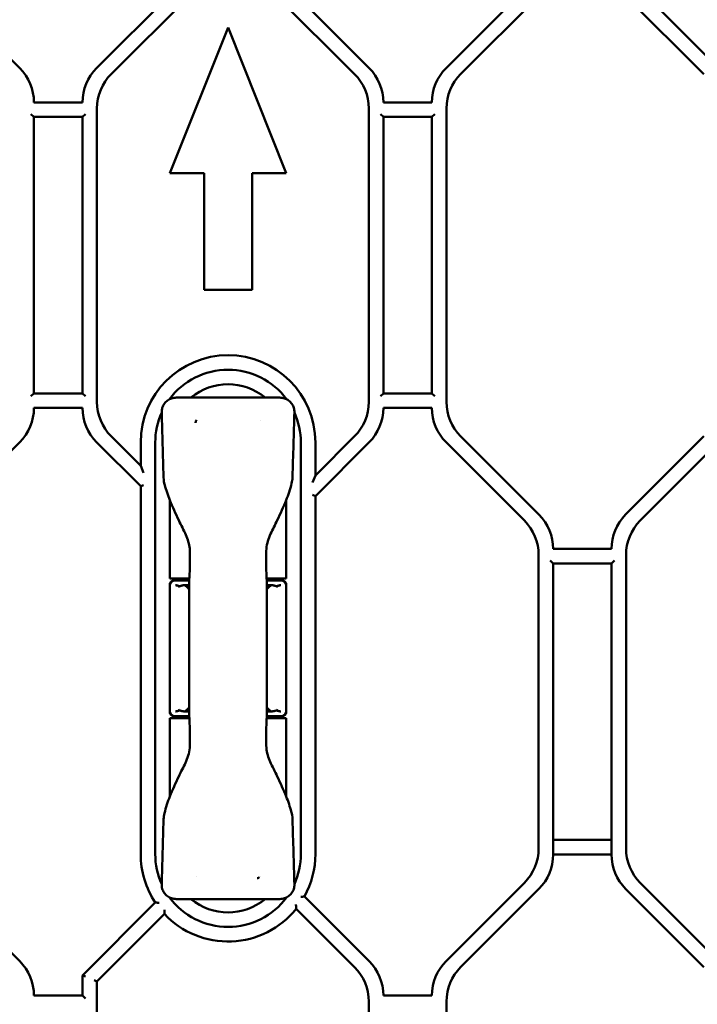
# Model space of a CAD drawing. Header units: millimetres. Extents: x 0 to 14369, y -869 to 2970.
# Tile 129 of 256: x 1239 to 1309, y 1945 to 2046. Entities that reach past the tile are written whole.
import ezdxf

# ---------------------------------------------------------------- set-up
doc = ezdxf.new("R2010")
doc.units = ezdxf.units.MM
doc.header["$LTSCALE"] = 10
doc.layers.add('Bemaßung (ISO)', color=7, linetype='Continuous', lineweight=25)
doc.layers.add('Sichtbar (ISO)', color=7, linetype='Continuous', lineweight=50)
doc.styles.add('Notiztext (DIN)', font='isocpeur.ttf')
doc.dimstyles.new('Standard (DIN)', dxfattribs={"dimscale": 10, "dimtxt": 3.5, "dimasz": 2.5, "dimexe": 3.175, "dimexo": 0.8, "dimgap": 0.8, "dimtad": 1, "dimrnd": 1e-08, "dimzin": 0, "dimtxsty": 'Notiztext (DIN)', "dimcen": 0.09, "dimdle": 10, "dimclrd": 256, "dimclre": 256, "dimclrt": 256, "dimadec": 0, "dimazin": 0, "dimtfac": 1, "dimtmove": 0, "dimatfit": 3, "dimfxl": 1, "dimtolj": 1, "dimtzin": 0, "dimlwd": -1, "dimlwe": -1, "dimarcsym": 0})

# ---------------------------------------------------------------- blocks, each defined once
blk = doc.blocks.new('*D13')
at = {"layer": 'Bemaßung (ISO)', "transparency": 16777216}
for p, q in [((1297.65, 2633.51), (1541.4, 2633.51)), ((1509.65, 1658.51), (1509.65, 2608.51)), ((1293.8, 1633.51), (1541.4, 1633.51))]:
    blk.add_line(p, q, dxfattribs=at)
for points in [[(1505.49, 2608.51), (1513.82, 2608.51), (1509.65, 2633.51)], [(1505.49, 1658.51), (1513.82, 1658.51), (1509.65, 1633.51)]]:
    blk.add_solid(points, dxfattribs=at)
at = {"layer": 'Defpoints', "color": 0, "transparency": 16777216}
for p in [(1289.65, 2633.51), (1509.65, 2633.51), (1285.8, 1633.51)]:
    blk.add_point(p, dxfattribs=at)
at = {"layer": 'Bemaßung (ISO)', "transparency": 16777216, "insert": (1459.65, 2060.89), "char_height": 35, "attachment_point": 1, "rotation": 90, "style": 'Notiztext (DIN)'}
blk.add_mtext('\\A1;1000,00', dxfattribs=at)

msp = doc.modelspace()

# ---------------------------------------------------------------- linework, layer by layer
at = {"layer": 'Sichtbar (ISO)'}
for p, q in [((1238.69, 2041.289), (1230.619, 2049.36)), ((1254.69, 2049.36), (1246.619, 2041.289)), ((1254.69, 2049.36), (1246.619, 2041.289)), ((1274.69, 2041.289), (1266.619, 2049.36)), ((1274.69, 2041.289), (1266.619, 2049.36)), ((1290.69, 2049.36), (1282.619, 2041.289)), ((1290.69, 2049.36), (1282.619, 2041.289)), ((1310.69, 2041.289), (1302.619, 2049.36)), ((1302.619, 2049.36), (1310.69, 2041.289)), ((1248.119, 2040.668), (1256.19, 2048.739)), ((1256.19, 2048.739), (1248.119, 2040.668)), ((1265.119, 2048.739), (1273.19, 2040.668)), ((1273.19, 2040.668), (1265.119, 2048.739)), ((1284.119, 2040.668), (1292.19, 2048.739)), ((1284.119, 2040.668), (1292.19, 2048.739)), ((1301.119, 2048.739), (1309.19, 2040.668)), ((1301.119, 2048.739), (1309.19, 2040.668)), ((1260.155, 2045.454), (1254.155, 2030.454)), ((1254.155, 2030.454), (1260.155, 2045.454)), ((1266.155, 2030.454), (1260.155, 2045.454)), ((1260.155, 2045.454), (1266.155, 2030.454)), ((1245.155, 2037.753), (1240.155, 2037.753)), ((1281.155, 2037.753), (1276.155, 2037.753)), ((1246.655, 2006.896), (1246.655, 2037.132)), ((1246.655, 2037.132), (1246.655, 2006.896)), ((1274.655, 2037.132), (1274.655, 2006.896)), ((1274.655, 2006.896), (1274.655, 2037.132)), ((1282.655, 2006.896), (1282.655, 2037.132)), ((1282.655, 2006.896), (1282.655, 2037.132)), ((1239.855, 2036.553), (1240.155, 2036.253)), ((1240.155, 2007.774), (1240.155, 2036.253)), ((1240.155, 2036.253), (1240.155, 2007.774)), ((1240.155, 2036.253), (1245.155, 2036.253)), ((1245.155, 2036.253), (1245.455, 2036.553)), ((1245.155, 2036.253), (1245.155, 2007.774)), ((1245.155, 2007.774), (1245.155, 2036.253)), ((1275.855, 2036.553), (1276.155, 2036.253)), ((1276.155, 2007.774), (1276.155, 2036.253)), ((1276.155, 2036.253), (1276.155, 2007.774)), ((1276.155, 2036.253), (1281.155, 2036.253)), ((1281.155, 2036.253), (1281.455, 2036.553)), ((1281.155, 2036.253), (1281.155, 2007.774)), ((1281.155, 2007.774), (1281.155, 2036.253)), ((1254.155, 2030.454), (1257.68, 2030.454)), ((1257.68, 2030.454), (1254.155, 2030.454)), ((1257.68, 2030.454), (1257.68, 2018.454)), ((1257.68, 2018.454), (1257.68, 2030.454)), ((1262.63, 2030.454), (1266.155, 2030.454)), ((1262.63, 2018.454), (1262.63, 2030.454)), ((1266.155, 2030.454), (1262.63, 2030.454)), ((1262.63, 2030.454), (1262.63, 2018.454)), ((1257.68, 2018.454), (1262.63, 2018.454)), ((1262.63, 2018.454), (1257.68, 2018.454)), ((1240.155, 2007.774), (1239.855, 2007.474)), ((1245.155, 2007.774), (1240.155, 2007.774)), ((1245.455, 2007.474), (1245.155, 2007.774)), ((1265.491, 2007.337), (1254.819, 2007.337)), ((1276.155, 2007.774), (1275.855, 2007.474)), ((1281.155, 2007.774), (1276.155, 2007.774)), ((1281.455, 2007.474), (1281.155, 2007.774)), ((1240.155, 2006.274), (1245.155, 2006.274)), ((1276.155, 2006.274), (1281.155, 2006.274)), ((1251.155, 2000.325), (1248.119, 2003.36)), ((1248.119, 2003.36), (1251.155, 2000.325)), ((1273.19, 2003.36), (1269.155, 1999.325)), ((1269.155, 1999.325), (1273.19, 2003.36)), ((1292.19, 1995.289), (1284.119, 2003.36)), ((1292.19, 1995.289), (1284.119, 2003.36)), ((1309.19, 2003.36), (1301.119, 1995.289)), ((1309.19, 2003.36), (1301.119, 1995.289)), ((1230.619, 1994.668), (1238.69, 2002.739)), ((1246.619, 2002.739), (1251.155, 1998.203)), ((1246.619, 2002.739), (1251.155, 1998.203)), ((1251.155, 2002.714), (1251.155, 2000.325)), ((1251.155, 2000.325), (1251.155, 2002.714)), ((1252.655, 1960.314), (1252.655, 2002.714)), ((1252.655, 2002.714), (1252.655, 1960.314)), ((1267.655, 2002.714), (1267.655, 1960.314)), ((1267.655, 1960.314), (1267.655, 2002.714)), ((1269.155, 1997.203), (1274.69, 2002.739)), ((1269.155, 1997.203), (1274.69, 2002.739)), ((1269.155, 1999.325), (1269.155, 2002.714)), ((1269.155, 2002.714), (1269.155, 1999.325)), ((1282.619, 2002.739), (1290.69, 1994.668)), ((1282.619, 2002.739), (1290.69, 1994.668)), ((1302.619, 1994.668), (1310.69, 2002.739)), ((1310.69, 2002.739), (1302.619, 1994.668)), ((1251.455, 1999.6), (1251.155, 2000.325)), ((1251.155, 2000.325), (1251.455, 1999.6)), ((1269.155, 1999.325), (1268.855, 1998.6)), ((1269.155, 1999.325), (1268.855, 1998.6)), ((1251.155, 1998.203), (1251.455, 1998.327)), ((1251.455, 1998.327), (1251.155, 1998.203)), ((1251.155, 1998.203), (1251.155, 1960.314)), ((1251.155, 1998.203), (1251.155, 1960.314)), ((1254.155, 1998.863), (1254.155, 1998.863)), ((1268.855, 1997.327), (1269.155, 1997.203)), ((1269.155, 1997.203), (1268.855, 1997.327)), ((1269.155, 1960.314), (1269.155, 1997.203)), ((1269.155, 1960.314), (1269.155, 1997.203)), ((1254.155, 1996.789), (1254.155, 1988.714)), ((1266.155, 1988.714), (1266.155, 1996.789)), ((1292.155, 1991.132), (1292.155, 1960.896)), ((1292.155, 1991.132), (1292.155, 1960.896)), ((1299.655, 1991.753), (1293.655, 1991.753)), ((1301.155, 1960.896), (1301.155, 1991.132)), ((1301.155, 1991.132), (1301.155, 1960.896)), ((1293.355, 1990.553), (1293.655, 1990.253)), ((1293.655, 1960.274), (1293.655, 1990.253)), ((1293.655, 1990.253), (1299.655, 1990.253)), ((1293.655, 1990.253), (1293.655, 1960.274)), ((1299.655, 1990.253), (1299.955, 1990.553)), ((1299.655, 1990.253), (1299.655, 1960.274)), ((1299.655, 1960.274), (1299.655, 1990.253)), ((1254.155, 1988.714), (1256.174, 1988.714)), ((1254.155, 1988.014), (1254.155, 1988.214)), ((1254.197, 1988.214), (1254.155, 1988.214)), ((1254.155, 1988.214), (1254.185, 1988.184)), ((1254.155, 1988.214), (1254.155, 1988.014)), ((1254.155, 1988.214), (1254.197, 1988.214)), ((1254.185, 1988.184), (1254.155, 1988.214)), ((1254.155, 1988.014), (1254.155, 1975.014)), ((1256.161, 1988.514), (1254.655, 1988.514)), ((1256.158, 1988.014), (1255.687, 1988.014)), ((1256.155, 1988.714), (1256.155, 1988.514)), ((1256.172, 1988.514), (1256.168, 1988.514)), ((1256.18, 1988.714), (1256.184, 1988.714)), ((1264.136, 1988.714), (1266.155, 1988.714)), ((1265.655, 1988.514), (1264.148, 1988.514)), ((1264.155, 1988.714), (1264.155, 1988.514)), ((1264.623, 1988.014), (1264.156, 1988.014)), ((1266.155, 1988.214), (1266.113, 1988.214)), ((1266.113, 1988.214), (1266.155, 1988.214)), ((1266.155, 1988.214), (1266.125, 1988.184)), ((1266.125, 1988.184), (1266.155, 1988.214)), ((1266.155, 1988.214), (1266.155, 1988.014)), ((1266.155, 1988.014), (1266.155, 1988.214)), ((1266.155, 1988.014), (1266.155, 1975.014)), ((1254.155, 1974.814), (1254.155, 1975.014)), ((1254.155, 1975.014), (1254.155, 1974.814)), ((1254.155, 1974.814), (1254.185, 1974.844)), ((1254.185, 1974.844), (1254.155, 1974.814)), ((1255.687, 1975.014), (1256.154, 1975.014)), ((1264.156, 1975.014), (1264.623, 1975.014)), ((1266.155, 1974.814), (1266.125, 1974.844)), ((1266.125, 1974.844), (1266.155, 1974.814)), ((1266.155, 1975.014), (1266.155, 1974.814)), ((1266.155, 1974.814), (1266.155, 1975.014)), ((1254.155, 1974.814), (1254.197, 1974.814)), ((1254.197, 1974.814), (1254.155, 1974.814)), ((1256.174, 1974.314), (1254.155, 1974.314)), ((1254.155, 1974.314), (1254.155, 1966.239)), ((1254.655, 1974.514), (1256.161, 1974.514)), ((1256.155, 1974.314), (1256.155, 1974.514)), ((1266.155, 1974.314), (1264.136, 1974.314)), ((1264.148, 1974.514), (1265.655, 1974.514)), ((1264.155, 1974.314), (1264.155, 1974.514)), ((1266.113, 1974.814), (1266.155, 1974.814)), ((1266.155, 1974.814), (1266.113, 1974.814)), ((1266.155, 1966.239), (1266.155, 1974.314)), ((1266.793, 1963.92), (1266.793, 1963.92)), ((1299.655, 1961.774), (1293.655, 1961.774)), ((1293.655, 1961.774), (1299.655, 1961.774)), ((1293.655, 1960.274), (1299.655, 1960.274)), ((1299.655, 1960.274), (1293.655, 1960.274)), ((1238.69, 1949.289), (1230.619, 1957.36)), ((1290.69, 1957.36), (1282.619, 1949.289)), ((1290.69, 1957.36), (1282.619, 1949.289)), ((1284.119, 1948.668), (1292.19, 1956.739)), ((1292.19, 1956.739), (1284.119, 1948.668)), ((1301.119, 1956.739), (1309.19, 1948.668)), ((1309.19, 1948.668), (1301.119, 1956.739)), ((1310.69, 1949.289), (1302.619, 1957.36)), ((1302.619, 1957.36), (1310.69, 1949.289)), ((1254.819, 1955.69), (1265.491, 1955.69)), ((1274.69, 1949.289), (1268.027, 1955.952)), ((1274.69, 1949.289), (1268.027, 1955.952)), ((1252.661, 1955.33), (1245.155, 1947.825)), ((1252.661, 1955.33), (1245.155, 1947.825)), ((1267.175, 1954.683), (1273.19, 1948.668)), ((1246.655, 1947.203), (1253.599, 1954.148)), ((1253.599, 1954.148), (1246.655, 1947.203)), ((1245.155, 1947.825), (1245.455, 1947.7)), ((1245.155, 1947.825), (1245.155, 1945.753)), ((1245.155, 1947.825), (1245.155, 1945.753)), ((1245.455, 1947.7), (1245.155, 1947.825)), ((1246.655, 1947.203), (1246.355, 1947.327)), ((1246.355, 1947.327), (1246.655, 1947.203)), ((1246.655, 1924.764), (1246.655, 1947.203)), ((1246.655, 1947.203), (1246.655, 1924.764)), ((1245.155, 1945.753), (1240.155, 1945.753)), ((1245.455, 1945.453), (1245.155, 1945.753)), ((1281.155, 1945.753), (1276.155, 1945.753)), ((1274.655, 1945.132), (1274.655, 1924.764)), ((1274.655, 1924.764), (1274.655, 1945.132)), ((1282.655, 1927.014), (1282.655, 1945.132)), ((1282.655, 1945.132), (1282.655, 1927.014))]:
    msp.add_line(p, q, dxfattribs=at)
for centre, radius, start, end in [((1235.155, 2037.753), 5, 0, 45), ((1235.155, 2037.753), 5, 0, 45), ((1250.155, 2037.753), 5, 135, 180), ((1250.155, 2037.753), 5, 135, 180), ((1271.155, 2037.753), 5, 0, 45), ((1271.155, 2037.753), 5, 0, 45), ((1286.155, 2037.753), 5, 135, 180), ((1286.155, 2037.753), 5, 135, 180), ((1251.655, 2037.132), 5, 135, 180), ((1251.655, 2037.132), 5, 135, 180), ((1269.655, 2037.132), 5, 0, 45), ((1269.655, 2037.132), 5, 0, 45), ((1287.655, 2037.132), 5, 135, 180), ((1287.655, 2037.132), 5, 135, 180), ((1260.155, 2002.714), 9, 0, 180), ((1260.155, 2002.714), 9, 0, 180), ((1260.155, 2002.714), 7.5, 36.45074, 143.54986), ((1260.155, 2002.714), 7.5, 36.45074, 143.54986), ((1260.155, 2002.714), 6, 50.40623, 129.59377), ((1235.155, 2006.274), 5, 315, 0), ((1235.155, 2006.274), 5, 315, 0), ((1250.155, 2006.274), 5, 180, 225), ((1250.155, 2006.274), 5, 180, 225), ((1251.655, 2006.896), 5, 180, 225), ((1251.655, 2006.896), 5, 180, 225), ((1269.655, 2006.896), 5, 315, 0), ((1269.655, 2006.896), 5, 315, 0), ((1271.155, 2006.274), 5, 315, 0), ((1271.155, 2006.274), 5, 315, 0), ((1286.155, 2006.274), 5, 180, 225), ((1286.155, 2006.274), 5, 180, 225), ((1287.655, 2006.896), 5, 180, 225), ((1287.655, 2006.896), 5, 180, 225), ((1260.155, 2002.714), 7.5, 155.68294, 180), ((1260.155, 2002.714), 7.5, 155.68294, 180), ((1260.155, 2002.714), 7.5, 0, 24.31706), ((1260.155, 2002.714), 7.5, 0, 24.31706), ((1260.155, 2002.714), 4, 144.71038, 144.71338), ((1260.155, 2002.714), 4, 34.41257, 34.41291), ((1288.655, 1991.753), 5, 0, 45), ((1288.655, 1991.753), 5, 0, 45), ((1304.655, 1991.753), 5, 135, 180), ((1304.655, 1991.753), 5, 135, 180), ((1287.155, 1991.132), 5, 0, 45), ((1287.155, 1991.132), 5, 0, 45), ((1306.155, 1991.132), 5, 135, 180), ((1306.155, 1991.132), 5, 135, 180), ((1254.655, 1988.014), 0.5, 90, 180), ((1265.655, 1988.014), 0.5, 0, 90), ((1254.655, 1975.014), 0.5, 180, 270), ((1265.655, 1975.014), 0.5, 270, 0), ((1287.155, 1960.896), 5, 315, 0), ((1287.155, 1960.896), 5, 315, 0), ((1306.155, 1960.896), 5, 180, 225), ((1306.155, 1960.896), 5, 180, 225), ((1260.155, 1960.314), 9, 180, 213.62345), ((1260.155, 1960.314), 9, 180, 213.62345), ((1260.155, 1960.314), 7.5, 180, 204.31706), ((1260.155, 1960.314), 7.5, 180, 204.31706), ((1260.155, 1960.314), 7.5, 335.68294, 0), ((1260.155, 1960.314), 7.5, 335.68294, 0), ((1260.155, 1960.314), 9, 331.0111, 0), ((1260.155, 1960.314), 9, 331.0111, 0), ((1288.655, 1960.274), 5, 315, 0), ((1288.655, 1960.274), 5, 315, 0), ((1304.655, 1960.274), 5, 180, 225), ((1304.655, 1960.274), 5, 180, 225), ((1260.155, 1960.314), 4, 215.09213, 215.09334), ((1260.155, 1960.314), 4, 325.50273, 325.50322), ((1260.155, 1960.314), 7.5, 216.45074, 323.54986), ((1260.155, 1960.314), 7.5, 216.45074, 323.54986), ((1260.155, 1960.314), 6, 230.40623, 309.59377), ((1260.155, 1960.314), 9, 223.24708, 321.26671), ((1260.155, 1960.314), 9, 223.24708, 321.26675), ((1235.155, 1945.753), 5, 0, 45), ((1235.155, 1945.753), 5, 0, 45), ((1269.655, 1945.132), 5, 0, 45), ((1269.655, 1945.132), 5, 0, 45), ((1271.155, 1945.753), 5, 0, 45), ((1271.155, 1945.753), 5, 0, 45), ((1286.155, 1945.753), 5, 135, 180), ((1286.155, 1945.753), 5, 135, 180), ((1287.655, 1945.132), 5, 135, 180), ((1287.655, 1945.132), 5, 135, 180)]:
    msp.add_arc(centre, radius, start, end, dxfattribs=at)
for centre, major_axis, ratio, start_param, end_param in [((1256.655, 1988.397), (0.5, -0.017), 0.4299466, 3.126804, 3.1562706), ((1263.655, 1988.397), (0.5, 0.017), 0.4299438, 6.2685166, 6.2979831), ((1256.655, 1974.631), (0.5, 0.017), 0.4299438, 3.126924, 3.1563904), ((1263.655, 1974.631), (0.5, -0.017), 0.4299441, 6.2683956, 6.2978627)]:
    msp.add_ellipse(centre, major_axis=major_axis, ratio=ratio, start_param=start_param, end_param=end_param, dxfattribs=at)
for points, knots in [([(1253.32, 2005.827), (1253.317, 2005.986), (1253.339, 2006.148), (1253.432, 2006.456), (1253.509, 2006.605), (1253.695, 2006.857), (1253.806, 2006.966), (1254.055, 2007.143), (1254.195, 2007.213), (1254.494, 2007.31), (1254.657, 2007.337), (1254.819, 2007.337)], [0, 0, 0, 0, 0.047882, 0.047882, 0.09657416, 0.09657416, 0.14208099, 0.14208099, 0.18802274, 0.18802274, 0.23645899, 0.23645899, 0.23645899, 0.23645899]), ([(1265.491, 2007.337), (1265.65, 2007.337), (1265.812, 2007.311), (1266.119, 2007.212), (1266.269, 2007.136), (1266.532, 2006.943), (1266.647, 2006.821), (1266.822, 2006.561), (1266.887, 2006.422), (1266.973, 2006.132), (1266.994, 2005.978), (1266.99, 2005.827)], [0, 0, 0, 0, 0.04790711, 0.04790711, 0.09693461, 0.09693461, 0.14578288, 0.14578288, 0.19093518, 0.19093518, 0.23639766, 0.23639766, 0.23639766, 0.23639766]), ([(1256.809, 2004.729), (1256.81, 2004.769), (1256.815, 2004.808), (1256.823, 2004.845), (1256.826, 2004.861), (1256.83, 2004.877), (1256.834, 2004.892), (1256.84, 2004.912), (1256.847, 2004.932), (1256.854, 2004.95), (1256.868, 2004.984), (1256.883, 2005.015), (1256.902, 2005.045)], [0, 0, 0, 0, 0.33333333, 0.33333333, 0.33333333, 0.47908699, 0.47908699, 0.47908699, 0.66666667, 0.66666667, 0.66666667, 0.99995189, 0.99995189, 0.99995189, 0.99995189]), ([(1254.161, 1996.775), (1254.055, 1997.036), (1253.959, 1997.302), (1253.709, 1998.07), (1253.525, 1998.582), (1253.517, 1999.107)], [0, 0, 0, 0, 0.08466845, 0.08466845, 0.2424126, 0.2424126, 0.2424126, 0.2424126]), ([(1266.793, 1999.107), (1266.79, 1998.903), (1266.745, 1998.702), (1266.631, 1998.2), (1266.545, 1997.901), (1266.359, 1997.325), (1266.259, 1997.048), (1266.149, 1996.775)], [0, 0, 0, 0, 0.06117041, 0.06117041, 0.15437238, 0.15437238, 0.24269216, 0.24269216, 0.24269216, 0.24269216]), ([(1256.205, 1991.781), (1256.152, 1992.269), (1256.012, 1992.752), (1255.594, 1993.715), (1255.315, 1994.202), (1255.08, 1994.709)], [0, 0, 0, 0, 0.14740806, 0.14740806, 0.3150296, 0.3150296, 0.3150296, 0.3150296]), ([(1265.229, 1994.709), (1265.01, 1994.235), (1264.754, 1993.78), (1264.321, 1992.823), (1264.161, 1992.306), (1264.105, 1991.781)], [0, 0, 0, 0, 0.15651368, 0.15651368, 0.31492024, 0.31492024, 0.31492024, 0.31492024]), ([(1256.155, 1988.417), (1256.19, 1988.928), (1256.214, 1989.487), (1256.229, 1990.287), (1256.231, 1990.526), (1256.231, 1990.764)], [0, 0, 0, 0, 0.17092944, 0.17092944, 0.24232587, 0.24232587, 0.24232587, 0.24232587]), ([(1264.078, 1990.764), (1264.078, 1990.193), (1264.092, 1989.614), (1264.127, 1988.849), (1264.14, 1988.629), (1264.155, 1988.417)], [0, 0, 0, 0, 0.17135021, 0.17135021, 0.24232225, 0.24232225, 0.24232225, 0.24232225]), ([(1255.398, 1987.973), (1255.355, 1987.962), (1255.315, 1987.95), (1255.249, 1987.936), (1255.222, 1987.931), (1255.174, 1987.928), (1255.154, 1987.927), (1255.105, 1987.931), (1255.078, 1987.935), (1254.974, 1987.958), (1254.9, 1987.988), (1254.799, 1988.008), (1254.778, 1988.011), (1254.757, 1988.013)], [-0.14662937, -0.14662937, -0.14662937, -0.14662937, -0.12154983, -0.12154983, -0.10421704, -0.10421704, -0.09078041, -0.09078041, -0.07273875, -0.07273875, -0.02108659, -0.02108659, -0.0068725, -0.0068725, -0.0068725, -0.0068725]), ([(1255.687, 1988.014), (1255.637, 1988.014), (1255.589, 1988.01), (1255.492, 1987.996), (1255.445, 1987.985), (1255.398, 1987.973)], [-0.046013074, -0.046013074, -0.046013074, -0.046013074, -0.023791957, -0.023791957, -0.000030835, -0.000030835, -0.000030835, -0.000030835]), ([(1256.157, 1987.555), (1256.104, 1987.631), (1255.956, 1987.815), (1255.794, 1987.951), (1255.687, 1988.014)], [0.59541916, 0.59541916, 0.59541916, 0.59541916, 0.75, 1, 1, 1, 1]), ([(1256.156, 1988.324), (1256.157, 1987.703), (1256.156, 1987.082), (1256.155, 1986.461), (1256.152, 1984.812), (1256.155, 1983.163), (1256.155, 1981.514)], [0.00000258, 0.00000258, 0.00000258, 0.00000258, 0.27351948, 0.27351948, 0.27351948, 1, 1, 1, 1]), ([(1256.155, 1988.41), (1256.155, 1988.409), (1256.155, 1988.407), (1256.155, 1988.403), (1256.155, 1988.4), (1256.155, 1988.39), (1256.155, 1988.382), (1256.155, 1988.359), (1256.155, 1988.341), (1256.156, 1988.324)], [-0.0095081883, -0.0095081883, -0.0095081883, -0.0095081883, -0.0085306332, -0.0085306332, -0.0074950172, -0.0074950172, -0.0051323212, -0.0051323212, -0.0002609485, -0.0002609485, -0.0002609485, -0.0002609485]), ([(1264.155, 1981.514), (1264.155, 1983.163), (1264.153, 1984.812), (1264.155, 1986.461), (1264.155, 1987.082), (1264.157, 1987.703), (1264.156, 1988.324)], [0, 0, 0, 0, 0.7264823, 0.7264823, 0.7264823, 1, 1, 1, 1]), ([(1264.155, 1988.341), (1264.155, 1988.352), (1264.155, 1988.364), (1264.155, 1988.382), (1264.155, 1988.39), (1264.155, 1988.4), (1264.155, 1988.403), (1264.155, 1988.407), (1264.155, 1988.409), (1264.155, 1988.41)], [-0.007705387, -0.007705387, -0.007705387, -0.007705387, -0.0043992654, -0.0043992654, -0.0020244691, -0.0020244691, -0.0009836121, -0.0009836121, -0.0000009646, -0.0000009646, -0.0000009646, -0.0000009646]), ([(1264.623, 1988.014), (1264.515, 1987.951), (1264.355, 1987.816), (1264.208, 1987.634), (1264.156, 1987.56)], [0, 0, 0, 0, 0.25, 0.40142511, 0.40142511, 0.40142511, 0.40142511]), ([(1264.912, 1987.973), (1264.865, 1987.985), (1264.818, 1987.996), (1264.72, 1988.01), (1264.672, 1988.014), (1264.623, 1988.014)], [-0.046041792, -0.046041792, -0.046041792, -0.046041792, -0.022271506, -0.022271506, -0.000012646, -0.000012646, -0.000012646, -0.000012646]), ([(1265.552, 1988.013), (1265.532, 1988.011), (1265.511, 1988.008), (1265.411, 1987.988), (1265.336, 1987.958), (1265.232, 1987.935), (1265.205, 1987.931), (1265.156, 1987.927), (1265.136, 1987.928), (1265.088, 1987.931), (1265.061, 1987.936), (1264.994, 1987.95), (1264.955, 1987.962), (1264.912, 1987.973)], [-0.12129852, -0.12129852, -0.12129852, -0.12129852, -0.10922201, -0.10922201, -0.06425695, -0.06425695, -0.04856015, -0.04856015, -0.03688953, -0.03688953, -0.02185802, -0.02185802, -0.00002355, -0.00002355, -0.00002355, -0.00002355]), ([(1256.155, 1981.514), (1256.155, 1979.865), (1256.156, 1978.216), (1256.155, 1976.566), (1256.154, 1975.945), (1256.153, 1975.324), (1256.154, 1974.704)], [0, 0, 0, 0, 0.7264857, 0.7264857, 0.7264857, 1, 1, 1, 1]), ([(1264.156, 1974.704), (1264.157, 1975.324), (1264.155, 1975.945), (1264.155, 1976.566), (1264.153, 1978.216), (1264.155, 1979.865), (1264.155, 1981.514)], [0, 0, 0, 0, 0.2735187, 0.2735187, 0.2735187, 1, 1, 1, 1]), ([(1254.758, 1975.015), (1254.778, 1975.017), (1254.799, 1975.02), (1254.899, 1975.04), (1254.973, 1975.07), (1255.078, 1975.093), (1255.105, 1975.097), (1255.154, 1975.1), (1255.174, 1975.1), (1255.222, 1975.096), (1255.248, 1975.092), (1255.315, 1975.077), (1255.355, 1975.066), (1255.398, 1975.055)], [-0.1212985, -0.1212985, -0.1212985, -0.1212985, -0.10922199, -0.10922199, -0.06425694, -0.06425694, -0.04856013, -0.04856013, -0.03688952, -0.03688952, -0.02185801, -0.02185801, -0.00002354, -0.00002354, -0.00002354, -0.00002354]), ([(1255.398, 1975.055), (1255.445, 1975.042), (1255.491, 1975.032), (1255.589, 1975.017), (1255.637, 1975.014), (1255.687, 1975.014)], [-0.046041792, -0.046041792, -0.046041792, -0.046041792, -0.022271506, -0.022271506, -0.000012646, -0.000012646, -0.000012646, -0.000012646]), ([(1255.687, 1975.014), (1255.794, 1975.077), (1255.955, 1975.212), (1256.102, 1975.394), (1256.154, 1975.468)], [0, 0, 0, 0, 0.25, 0.4014874, 0.4014874, 0.4014874, 0.4014874]), ([(1264.156, 1975.468), (1264.208, 1975.394), (1264.355, 1975.212), (1264.515, 1975.077), (1264.623, 1975.014)], [0.59858515, 0.59858515, 0.59858515, 0.59858515, 0.75, 1, 1, 1, 1]), ([(1264.623, 1975.014), (1264.672, 1975.014), (1264.72, 1975.017), (1264.818, 1975.032), (1264.865, 1975.042), (1264.912, 1975.055)], [-0.046013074, -0.046013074, -0.046013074, -0.046013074, -0.023791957, -0.023791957, -0.000030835, -0.000030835, -0.000030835, -0.000030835]), ([(1264.912, 1975.055), (1264.955, 1975.066), (1264.994, 1975.077), (1265.061, 1975.092), (1265.087, 1975.096), (1265.135, 1975.1), (1265.156, 1975.1), (1265.204, 1975.097), (1265.231, 1975.093), (1265.336, 1975.07), (1265.41, 1975.04), (1265.51, 1975.02), (1265.532, 1975.017), (1265.552, 1975.015)], [-0.14662937, -0.14662937, -0.14662937, -0.14662937, -0.12154983, -0.12154983, -0.10421704, -0.10421704, -0.09078041, -0.09078041, -0.07273875, -0.07273875, -0.02108659, -0.02108659, -0.0068725, -0.0068725, -0.0068725, -0.0068725]), ([(1256.154, 1974.688), (1256.155, 1974.676), (1256.155, 1974.664), (1256.155, 1974.645), (1256.155, 1974.637), (1256.155, 1974.628), (1256.155, 1974.625), (1256.155, 1974.62), (1256.155, 1974.619), (1256.155, 1974.617)], [-0.0077911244, -0.0077911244, -0.0077911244, -0.0077911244, -0.0043992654, -0.0043992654, -0.0020244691, -0.0020244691, -0.0009836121, -0.0009836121, -0.0000009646, -0.0000009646, -0.0000009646, -0.0000009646]), ([(1256.231, 1972.264), (1256.231, 1972.835), (1256.218, 1973.413), (1256.182, 1974.179), (1256.17, 1974.399), (1256.155, 1974.611)], [0, 0, 0, 0, 0.17135021, 0.17135021, 0.24232225, 0.24232225, 0.24232225, 0.24232225]), ([(1264.155, 1974.611), (1264.12, 1974.1), (1264.096, 1973.541), (1264.081, 1972.74), (1264.078, 1972.502), (1264.078, 1972.264)], [0, 0, 0, 0, 0.17092944, 0.17092944, 0.24232601, 0.24232601, 0.24232601, 0.24232601]), ([(1264.155, 1974.617), (1264.155, 1974.619), (1264.155, 1974.62), (1264.155, 1974.625), (1264.155, 1974.628), (1264.155, 1974.637), (1264.155, 1974.645), (1264.155, 1974.664), (1264.155, 1974.675), (1264.155, 1974.687)], [-0.0093482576, -0.0093482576, -0.0093482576, -0.0093482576, -0.0083704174, -0.0083704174, -0.0073346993, -0.0073346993, -0.0049717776, -0.0049717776, -0.0016775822, -0.0016775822, -0.0016775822, -0.0016775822]), ([(1255.08, 1968.319), (1255.299, 1968.793), (1255.556, 1969.248), (1255.989, 1970.205), (1256.148, 1970.722), (1256.205, 1971.247)], [0, 0, 0, 0, 0.15651231, 0.15651231, 0.31491802, 0.31491802, 0.31491802, 0.31491802]), ([(1264.105, 1971.248), (1264.157, 1970.759), (1264.298, 1970.276), (1264.716, 1969.313), (1264.994, 1968.827), (1265.229, 1968.321)], [0, 0, 0, 0, 0.14745905, 0.14745905, 0.3149037, 0.3149037, 0.3149037, 0.3149037]), ([(1253.517, 1963.92), (1253.52, 1964.124), (1253.564, 1964.326), (1253.679, 1964.828), (1253.765, 1965.127), (1253.95, 1965.703), (1254.051, 1965.98), (1254.161, 1966.253)], [0, 0, 0, 0, 0.06116489, 0.06116489, 0.15437397, 0.15437397, 0.24268754, 0.24268754, 0.24268754, 0.24268754]), ([(1266.149, 1966.254), (1266.254, 1965.992), (1266.351, 1965.727), (1266.601, 1964.958), (1266.784, 1964.446), (1266.793, 1963.92)], [0, 0, 0, 0, 0.08470627, 0.08470627, 0.24252831, 0.24252831, 0.24252831, 0.24252831]), ([(1254.819, 1955.69), (1254.659, 1955.69), (1254.498, 1955.717), (1254.19, 1955.816), (1254.041, 1955.892), (1253.778, 1956.085), (1253.662, 1956.206), (1253.488, 1956.467), (1253.422, 1956.606), (1253.337, 1956.896), (1253.315, 1957.05), (1253.32, 1957.201)], [0, 0, 0, 0, 0.04790711, 0.04790711, 0.09693461, 0.09693461, 0.14578289, 0.14578289, 0.19093518, 0.19093518, 0.23639987, 0.23639987, 0.23639987, 0.23639987]), ([(1266.99, 1957.201), (1266.993, 1957.041), (1266.971, 1956.879), (1266.877, 1956.571), (1266.801, 1956.423), (1266.614, 1956.17), (1266.503, 1956.061), (1266.255, 1955.885), (1266.115, 1955.815), (1265.816, 1955.717), (1265.652, 1955.69), (1265.491, 1955.69)], [0, 0, 0, 0, 0.04787908, 0.04787908, 0.09657216, 0.09657216, 0.14207833, 0.14207833, 0.18802012, 0.18802012, 0.2364691, 0.2364691, 0.2364691, 0.2364691]), ([(1267.653, 1955.902), (1267.654, 1955.902), (1267.655, 1955.902), (1267.691, 1955.907), (1267.725, 1955.911), (1267.791, 1955.92), (1267.823, 1955.924), (1267.89, 1955.933), (1267.925, 1955.938), (1267.977, 1955.945), (1267.997, 1955.948), (1268.021, 1955.951), (1268.027, 1955.952), (1268.027, 1955.952)], [-0.106987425, -0.106987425, -0.106987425, -0.106987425, -0.106677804, -0.106677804, -0.096285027, -0.096285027, -0.086194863, -0.086194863, -0.073357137, -0.073357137, -0.062870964, -0.062870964, -0.053338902, -0.053338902, -0.053338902, -0.053338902]), ([(1268.027, 1955.952), (1268.027, 1955.952), (1268.021, 1955.951), (1267.997, 1955.948), (1267.977, 1955.945), (1267.925, 1955.938), (1267.89, 1955.933), (1267.823, 1955.924), (1267.791, 1955.92), (1267.725, 1955.911), (1267.691, 1955.907), (1267.655, 1955.902), (1267.654, 1955.902), (1267.653, 1955.902)], [0.053338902, 0.053338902, 0.053338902, 0.053338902, 0.062870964, 0.062870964, 0.073357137, 0.073357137, 0.086194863, 0.086194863, 0.096285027, 0.096285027, 0.106677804, 0.106677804, 0.106987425, 0.106987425, 0.106987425, 0.106987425]), ([(1253.049, 1955.294), (1253.048, 1955.294), (1253.047, 1955.295), (1253.009, 1955.298), (1252.971, 1955.301), (1252.9, 1955.307), (1252.866, 1955.311), (1252.796, 1955.317), (1252.761, 1955.32), (1252.709, 1955.325), (1252.691, 1955.327), (1252.667, 1955.33), (1252.661, 1955.33), (1252.661, 1955.33)], [-0.000320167, -0.000320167, -0.000320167, -0.000320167, 0, 0, 0.011169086, 0.011169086, 0.021947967, 0.021947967, 0.034840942, 0.034840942, 0.045125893, 0.045125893, 0.05437822, 0.05437822, 0.05437822, 0.05437822]), ([(1252.661, 1955.33), (1252.661, 1955.33), (1252.667, 1955.33), (1252.691, 1955.327), (1252.709, 1955.325), (1252.761, 1955.32), (1252.796, 1955.317), (1252.866, 1955.311), (1252.9, 1955.307), (1252.971, 1955.301), (1253.009, 1955.298), (1253.047, 1955.295), (1253.048, 1955.294), (1253.049, 1955.294)], [-0.05437822, -0.05437822, -0.05437822, -0.05437822, -0.045125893, -0.045125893, -0.034840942, -0.034840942, -0.021947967, -0.021947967, -0.011169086, -0.011169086, 0, 0, 0.000320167, 0.000320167, 0.000320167, 0.000320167]), ([(1253.61, 1954.582), (1253.61, 1954.581), (1253.61, 1954.58), (1253.608, 1954.532), (1253.607, 1954.485), (1253.604, 1954.397), (1253.603, 1954.355), (1253.601, 1954.278), (1253.601, 1954.243), (1253.6, 1954.193), (1253.6, 1954.175), (1253.599, 1954.153), (1253.599, 1954.148), (1253.599, 1954.148)], [-0.116629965, -0.116629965, -0.116629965, -0.116629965, -0.116271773, -0.116271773, -0.102243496, -0.102243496, -0.089018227, -0.089018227, -0.076107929, -0.076107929, -0.066511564, -0.066511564, -0.058135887, -0.058135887, -0.058135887, -0.058135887]), ([(1253.599, 1954.148), (1253.599, 1954.148), (1253.599, 1954.153), (1253.6, 1954.175), (1253.6, 1954.193), (1253.601, 1954.243), (1253.601, 1954.278), (1253.603, 1954.355), (1253.604, 1954.397), (1253.607, 1954.485), (1253.608, 1954.532), (1253.61, 1954.58), (1253.61, 1954.581), (1253.61, 1954.582)], [0.058135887, 0.058135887, 0.058135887, 0.058135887, 0.066511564, 0.066511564, 0.076107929, 0.076107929, 0.089018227, 0.089018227, 0.102243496, 0.102243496, 0.116271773, 0.116271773, 0.116629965, 0.116629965, 0.116629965, 0.116629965]), ([(1267.146, 1955.136), (1267.146, 1955.135), (1267.146, 1955.134), (1267.15, 1955.081), (1267.154, 1955.03), (1267.16, 1954.935), (1267.163, 1954.889), (1267.168, 1954.81), (1267.17, 1954.775), (1267.173, 1954.726), (1267.174, 1954.709), (1267.175, 1954.688), (1267.175, 1954.683), (1267.175, 1954.683)], [-0.000374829, -0.000374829, -0.000374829, -0.000374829, 0, 0, 0.015300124, 0.015300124, 0.029568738, 0.029568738, 0.042420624, 0.042420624, 0.051737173, 0.051737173, 0.059784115, 0.059784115, 0.059784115, 0.059784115]), ([(1267.175, 1954.683), (1267.175, 1954.683), (1267.175, 1954.688), (1267.174, 1954.709), (1267.173, 1954.726), (1267.17, 1954.775), (1267.168, 1954.81), (1267.163, 1954.889), (1267.16, 1954.935), (1267.154, 1955.03), (1267.15, 1955.081), (1267.146, 1955.134), (1267.146, 1955.135), (1267.146, 1955.136)], [-0.059784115, -0.059784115, -0.059784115, -0.059784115, -0.051737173, -0.051737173, -0.042420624, -0.042420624, -0.029568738, -0.029568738, -0.015300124, -0.015300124, 0, 0, 0.000374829, 0.000374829, 0.000374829, 0.000374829])]:
    msp.add_open_spline(points, degree=3, knots=knots, dxfattribs=at)
for points in [[(1253.515, 1999.179), (1253.445, 2001.395), (1253.379, 2003.611), (1253.32, 2005.827)], [(1266.99, 2005.827), (1266.93, 2003.61), (1266.864, 2001.393), (1266.795, 1999.177)], [(1266.99, 2005.827), (1266.99, 2005.827), (1266.99, 2005.827), (1266.99, 2005.827)], [(1253.517, 1999.107), (1253.516, 1999.131), (1253.516, 1999.155), (1253.515, 1999.179)], [(1266.795, 1999.177), (1266.794, 1999.154), (1266.794, 1999.131), (1266.793, 1999.107)], [(1253.517, 1999.107), (1253.517, 1999.107), (1253.517, 1999.107), (1253.517, 1999.107)], [(1266.793, 1999.107), (1266.793, 1999.107), (1266.793, 1999.107), (1266.793, 1999.107)], [(1254.161, 1996.775), (1254.161, 1996.775), (1254.161, 1996.775), (1254.161, 1996.775)], [(1255.08, 1994.709), (1254.763, 1995.393), (1254.443, 1996.075), (1254.161, 1996.774)], [(1266.149, 1996.775), (1265.867, 1996.076), (1265.546, 1995.393), (1265.229, 1994.709)], [(1266.149, 1996.775), (1266.149, 1996.775), (1266.149, 1996.775), (1266.149, 1996.775)], [(1256.231, 1990.764), (1256.231, 1991.103), (1256.241, 1991.443), (1256.205, 1991.781)], [(1264.105, 1991.781), (1264.069, 1991.443), (1264.078, 1991.103), (1264.078, 1990.764)], [(1254.728, 1988.014), (1254.771, 1988.014), (1254.859, 1987.999), (1255.006, 1987.948), (1255.102, 1987.867), (1255.155, 1987.842)], [(1265.155, 1987.842), (1265.208, 1987.867), (1265.304, 1987.948), (1265.45, 1987.999), (1265.539, 1988.014), (1265.582, 1988.014)], [(1255.155, 1975.185), (1255.102, 1975.16), (1255.006, 1975.08), (1254.859, 1975.029), (1254.771, 1975.014), (1254.728, 1975.014)], [(1265.582, 1975.014), (1265.539, 1975.014), (1265.45, 1975.029), (1265.304, 1975.08), (1265.208, 1975.16), (1265.155, 1975.185)], [(1256.205, 1971.247), (1256.241, 1971.584), (1256.231, 1971.925), (1256.231, 1972.264)], [(1264.078, 1972.264), (1264.078, 1971.925), (1264.069, 1971.585), (1264.105, 1971.248)], [(1254.161, 1966.253), (1254.443, 1966.952), (1254.763, 1967.635), (1255.08, 1968.319)], [(1265.229, 1968.321), (1265.546, 1967.637), (1265.866, 1966.953), (1266.149, 1966.254)], [(1254.161, 1966.253), (1254.161, 1966.253), (1254.161, 1966.253), (1254.161, 1966.253)], [(1266.149, 1966.254), (1266.149, 1966.254), (1266.149, 1966.254), (1266.149, 1966.254)], [(1253.32, 1957.201), (1253.379, 1959.418), (1253.445, 1961.634), (1253.515, 1963.851)], [(1253.515, 1963.851), (1253.516, 1963.874), (1253.516, 1963.897), (1253.517, 1963.92)], [(1253.517, 1963.92), (1253.517, 1963.92), (1253.517, 1963.92), (1253.517, 1963.92)], [(1266.793, 1963.92), (1266.793, 1963.896), (1266.794, 1963.873), (1266.795, 1963.849)], [(1266.795, 1963.849), (1266.795, 1963.849), (1266.795, 1963.849), (1266.795, 1963.849)], [(1266.795, 1963.849), (1266.865, 1961.633), (1266.93, 1959.417), (1266.99, 1957.201)], [(1263.37, 1957.918), (1263.354, 1957.901), (1263.315, 1957.87), (1263.239, 1957.839), (1263.183, 1957.827), (1263.152, 1957.822)]]:
    msp.add_open_spline(points, degree=3, dxfattribs=at)

# ---------------------------------------------------------------- dimensions: what is measured, and where the dimension line sits
at = {"layer": 'Bemaßung (ISO)'}
dim = msp.add_linear_dim(base=(1509.655, 2633.514), p1=(1285.805, 1633.514), p2=(1289.655, 2633.514), angle=90, dimstyle='Standard (DIN)', override={"dimgap": 0.8, "dimdec": 2, "dimtol": 0, "dimlim": 0, "dimtp": 0, "dimtm": 0, "dimtdec": 2, "dimtofl": 0, "dimatfit": 1}, dxfattribs=at)
dim.commit()
dim.dimension.update_dxf_attribs({"geometry": '*D13', "text_midpoint": (1509.655, 2133.514), "dimtype": 160})

doc.saveas('drawing.dxf')
